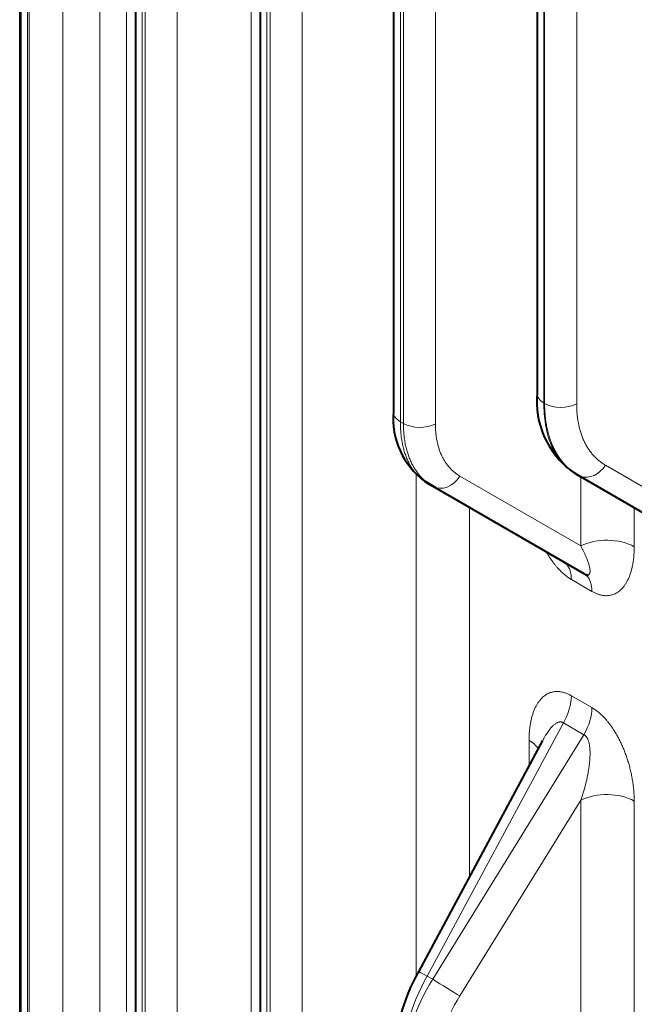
# Model space of a CAD drawing. Header units: millimetres. Extents: x 0 to 594, y -2 to 420.
# Tile 22 of 27: x 411 to 434, y 253 to 288. Entities that reach past the tile are written whole.
import ezdxf

# ---------------------------------------------------------------- set-up
doc = ezdxf.new("R2010")
doc.units = ezdxf.units.MM
doc.layers.add('Livello1', color=7, linetype='Continuous')
doc.layers.add('ME000472', color=7, linetype='Continuous')

# ---------------------------------------------------------------- blocks, each defined once
blk = doc.blocks.new('SE3')
at = {"layer": 'ME000472', "color": 7, "linetype": 'Continuous', "lineweight": 13}
for p, q in [((419.743, 325.538), (419.743, 202.746)), ((415.814, 205.264), (415.814, 320.413)), ((415.924, 320.349), (415.924, 205.2)), ((417.08, 320.332), (417.08, 205.183)), ((420.318, 202.9), (420.318, 311.517)), ((420.428, 311.454), (420.428, 202.837)), ((421.584, 311.436), (421.584, 202.819)), ((425.134, 273.743), (425.134, 306.019)), ((425.244, 305.955), (425.244, 273.68)), ((426.4, 305.938), (426.4, 273.662)), ((414.282, 305.163), (414.282, 245.313)), ((415.245, 305.148), (415.245, 245.298)), ((411.673, 246.793), (411.673, 302.397)), ((411.736, 302.36), (411.736, 246.757)), ((412.94, 302.342), (412.94, 246.738)), ((430.315, 274.418), (430.315, 301.003)), ((430.344, 300.987), (430.344, 274.401)), ((431.501, 300.969), (431.501, 274.383)), ((430.315, 274.418), (430.344, 274.401)), ((425.134, 273.743), (425.244, 273.68)), ((425.706, 271.871), (425.706, 253.718)), ((432.538, 272.175), (437.567, 269.271)), ((427.285, 271.778), (431.652, 269.257)), ((431.652, 271.764), (431.652, 271.767)), ((431.652, 269.257), (431.652, 271.752)), ((427.632, 270.643), (427.632, 257.325)), ((433.579, 269.228), (433.579, 270.64)), ((431.31, 268.047), (432.052, 267.619)), ((431.31, 263.85), (432.052, 263.422)), ((426.105, 253.733), (431.02, 262.874)), ((431.02, 262.874), (431.762, 262.446)), ((431.762, 262.446), (426.303, 253.619)), ((429.782, 261.323), (429.782, 262.241)), ((431.652, 260.078), (427.285, 253.016)), ((431.652, 260.078), (431.652, 246.956)), ((433.579, 260.049), (433.579, 250.539)), ((426.303, 253.619), (426.105, 253.733))]:
    blk.add_line(p, q, dxfattribs=at)
at = {"layer": 'ME000472', "color": 7, "linetype": 'Continuous', "lineweight": 40}
for p, q in [((415.568, 320.756), (415.568, 205.607)), ((420.072, 311.86), (420.072, 203.243)), ((411.388, 309.341), (411.388, 245.894)), ((424.888, 306.362), (424.888, 274.086)), ((411.416, 302.754), (411.416, 247.15)), ((430.069, 301.346), (430.069, 274.761)), ((431.424, 271.884), (431.556, 271.807)), ((426.056, 271.582), (426.13, 271.536)), ((426.105, 271.526), (426.303, 271.411)), ((426.13, 271.536), (426.424, 271.356)), ((431.556, 271.807), (437.677, 268.274)), ((426.303, 271.411), (431.762, 268.259)), ((430.272, 262.234), (425.785, 253.889))]:
    blk.add_line(p, q, dxfattribs=at)
for centre, radius, start, end in [((433.224, 274.493), 3.168, 174.7544, 233.4503), ((427.697, 273.856), 2.821, 174.9291, 233.4298), ((432.724, 273.908), 2.395, 232.7355, 243.6156), ((431.985, 250.431), 7.099, 150.6795, 178.4949)]:
    blk.add_arc(centre, radius, start, end, dxfattribs=at)
at = {"layer": 'ME000472', "color": 7, "linetype": 'Continuous', "lineweight": 13}
for centre, radius, start, end in [((432.617, 250.039), 7.487, 150.432, 178.0534), ((431.988, 249.983), 6.749, 147.398, 177.904), ((431.932, 250.008), 5.535, 147.0823, 177.8879)]:
    blk.add_arc(centre, radius, start, end, dxfattribs=at)
for centre, major_axis, ratio, start_param, end_param in [((430.909, 274.761), (0.84, 0), 0.57735, 3.141595, 3.926991), ((430.938, 274.744), (0.84, 0), 0.57735, 3.926992, 5.445427), ((425.728, 274.086), (0.84, 0), 0.57735, 3.14159, 3.926991), ((425.838, 274.023), (0.84, 0), 0.57735, 3.926992, 5.445427), ((431.976, 272.535), (0.42, 0.727), 0.794556, 3.311645, 4.675373), ((426.723, 272.139), (0.42, 0.727), 0.794556, 3.141593, 4.675373), ((432.589, 268.656), (1.4, 0), 0.57735, 0.785398, 2.303835), ((430.32, 267.475), (-0.7, -1.212), 0.57735, 2.356194, 2.969268), ((431.062, 267.047), (-0.7, -1.212), 0.57735, 2.356194, 2.975472), ((430.32, 263.278), (0.7, 1.212), 0.57735, 4.712391, 5.497787), ((431.062, 262.85), (0.7, 1.212), 0.57735, 4.712391, 5.497787), ((428.792, 261.669), (-1.4, 0), 0.57735, 3.480107, 3.926991), ((432.589, 259.477), (-1.4, 0), 0.57735, 3.926991, 5.445427), ((426.525, 253.491), (0.74, -0.398), 0.021381, 2.185953, 3.141595), ((426.723, 253.376), (0.714, -0.442), 0.021381, 4.09723, 5.631013)]:
    blk.add_ellipse(centre, major_axis=major_axis, ratio=ratio, start_param=start_param, end_param=end_param, dxfattribs=at)
at = {"layer": 'ME000472', "color": 7, "linetype": 'Continuous', "lineweight": 40}
for centre, major_axis, ratio, start_param, end_param in [((426.525, 272.253), (0.42, 0.727), 0.837317, 2.963687, 3.141596), ((431.976, 272.535), (0.42, 0.727), 0.794556, 3.141593, 3.311645), ((430.32, 267.475), (-0.7, -1.212), 0.57735, 2.969268, 3.141594), ((431.062, 267.047), (-0.7, -1.212), 0.57735, 2.975472, 3.141594)]:
    blk.add_ellipse(centre, major_axis=major_axis, ratio=ratio, start_param=start_param, end_param=end_param, dxfattribs=at)
at = {"layer": 'ME000472', "color": 7, "linetype": 'Continuous', "lineweight": 13}
for points in [[(431.424, 271.884), (431.382, 271.908), (431.302, 271.959), (431.187, 272.046), (431.078, 272.143), (430.976, 272.25), (430.881, 272.367), (430.792, 272.493), (430.711, 272.629), (430.636, 272.773), (430.57, 272.926), (430.51, 273.087), (430.459, 273.256), (430.415, 273.433), (430.379, 273.617), (430.35, 273.808), (430.33, 274.005), (430.318, 274.208), (430.315, 274.347), (430.315, 274.418)], [(431.501, 274.383), (431.501, 274.324), (431.503, 274.205), (431.514, 274.032), (431.533, 273.863), (431.56, 273.7), (431.593, 273.542), (431.634, 273.389), (431.683, 273.243), (431.738, 273.103), (431.801, 272.969), (431.871, 272.843), (431.947, 272.724), (432.03, 272.612), (432.119, 272.508), (432.215, 272.412), (432.317, 272.324), (432.424, 272.244), (432.499, 272.197), (432.538, 272.175)], [(426.105, 271.526), (426.066, 271.548), (425.991, 271.595), (425.885, 271.677), (425.785, 271.769), (425.691, 271.871), (425.604, 271.982), (425.524, 272.102), (425.451, 272.232), (425.385, 272.37), (425.326, 272.516), (425.275, 272.671), (425.232, 272.833), (425.196, 273.002), (425.168, 273.178), (425.148, 273.36), (425.136, 273.549), (425.134, 273.678), (425.134, 273.743)], [(425.244, 273.68), (425.244, 273.614), (425.247, 273.485), (425.26, 273.296), (425.282, 273.112), (425.312, 272.935), (425.351, 272.764), (425.398, 272.6), (425.454, 272.443), (425.518, 272.293), (425.59, 272.152), (425.669, 272.018), (425.757, 271.894), (425.852, 271.778), (425.954, 271.671), (426.063, 271.574), (426.179, 271.487), (426.261, 271.435), (426.303, 271.411)], [(426.4, 273.662), (426.4, 273.608), (426.402, 273.501), (426.413, 273.344), (426.431, 273.192), (426.457, 273.045), (426.489, 272.903), (426.529, 272.767), (426.575, 272.636), (426.629, 272.512), (426.689, 272.395), (426.756, 272.284), (426.829, 272.18), (426.908, 272.084), (426.994, 271.995), (427.085, 271.914), (427.182, 271.841), (427.25, 271.798), (427.285, 271.778)], [(432.052, 267.619), (432.07, 267.608), (432.106, 267.588), (432.16, 267.561), (432.215, 267.537), (432.271, 267.516), (432.328, 267.498), (432.387, 267.483), (432.449, 267.472), (432.512, 267.465), (432.578, 267.462), (432.645, 267.466), (432.714, 267.476), (432.784, 267.493), (432.854, 267.518), (432.923, 267.551), (432.991, 267.592), (433.057, 267.642), (433.122, 267.701), (433.184, 267.771), (433.244, 267.851), (433.301, 267.941), (433.355, 268.042), (433.404, 268.154), (433.448, 268.278), (433.487, 268.412), (433.519, 268.557), (433.545, 268.711), (433.565, 268.874), (433.576, 269.046), (433.579, 269.166), (433.579, 269.228)], [(429.782, 262.241), (429.782, 262.302), (429.785, 262.422), (429.797, 262.594), (429.816, 262.758), (429.842, 262.912), (429.874, 263.056), (429.913, 263.191), (429.957, 263.314), (430.006, 263.426), (430.06, 263.528), (430.117, 263.618), (430.177, 263.698), (430.239, 263.767), (430.304, 263.827), (430.37, 263.877), (430.438, 263.918), (430.507, 263.951), (430.577, 263.976), (430.647, 263.993), (430.716, 264.003), (430.783, 264.006), (430.849, 264.004), (430.913, 263.997), (430.974, 263.985), (431.033, 263.97), (431.09, 263.952), (431.146, 263.931), (431.201, 263.907), (431.255, 263.881), (431.291, 263.861), (431.31, 263.85)], [(432.052, 263.422), (432.07, 263.411), (432.106, 263.389), (432.16, 263.353), (432.215, 263.314), (432.271, 263.27), (432.328, 263.223), (432.387, 263.169), (432.448, 263.11), (432.512, 263.044), (432.578, 262.97), (432.646, 262.888), (432.715, 262.799), (432.784, 262.701), (432.854, 262.596), (432.923, 262.483), (432.991, 262.364), (433.057, 262.237), (433.122, 262.103), (433.184, 261.961), (433.244, 261.812), (433.301, 261.656), (433.355, 261.493), (433.404, 261.324), (433.448, 261.15), (433.487, 260.971), (433.519, 260.788), (433.545, 260.604), (433.565, 260.419), (433.576, 260.233), (433.579, 260.11), (433.579, 260.049)], [(431.762, 262.446), (431.769, 262.443), (431.783, 262.435), (431.803, 262.421), (431.822, 262.404), (431.841, 262.384), (431.859, 262.361), (431.877, 262.334), (431.894, 262.302), (431.91, 262.266), (431.926, 262.223), (431.94, 262.175), (431.953, 262.12), (431.964, 262.059), (431.973, 261.992), (431.98, 261.918), (431.983, 261.838), (431.984, 261.752), (431.982, 261.659), (431.977, 261.559), (431.968, 261.452), (431.955, 261.338), (431.938, 261.218), (431.917, 261.092), (431.892, 260.959), (431.863, 260.821), (431.829, 260.678), (431.791, 260.532), (431.749, 260.383), (431.703, 260.231), (431.67, 260.129), (431.652, 260.078)]]:
    blk.add_open_spline(points, degree=3, dxfattribs=at)
for points, knots in [([(430.344, 274.401), (430.344, 274.33), (430.347, 274.191), (430.361, 273.987), (430.383, 273.789), (430.413, 273.597), (430.453, 273.411), (430.501, 273.232), (430.557, 273.06), (430.622, 272.896), (430.695, 272.739), (430.777, 272.591), (430.866, 272.451), (430.963, 272.32), (431.067, 272.198), (431.179, 272.085), (431.259, 272.015), (431.301, 271.982), (431.302, 271.981)], [0, 0, 0, 0, 0.0588235, 0.1176471, 0.1764706, 0.2352941, 0.2941176, 0.3529412, 0.4117647, 0.4705882, 0.5294118, 0.5882353, 0.6470588, 0.7058824, 0.7647059, 0.8235294, 0.8823529, 0.8841048, 0.8841048, 0.8841048, 0.8841048]), ([(430.418, 269.021), (430.425, 269.009), (430.454, 268.959), (430.507, 268.872), (430.577, 268.767), (430.647, 268.67), (430.716, 268.58), (430.783, 268.499), (430.849, 268.425), (430.913, 268.359), (430.974, 268.299), (431.033, 268.246), (431.09, 268.198), (431.146, 268.155), (431.201, 268.115), (431.255, 268.08), (431.291, 268.057), (431.31, 268.047)], [0.5069054, 0.5069054, 0.5069054, 0.5069054, 0.5172414, 0.5517241, 0.5862069, 0.6206897, 0.6551724, 0.6896552, 0.7241379, 0.7586207, 0.7931034, 0.8275862, 0.862069, 0.8965517, 0.9310345, 0.9655172, 1, 1, 1, 1]), ([(431.887, 268.215), (431.889, 268.214), (431.897, 268.214), (431.91, 268.216), (431.926, 268.22), (431.94, 268.228), (431.953, 268.239), (431.964, 268.254), (431.973, 268.273), (431.98, 268.297), (431.983, 268.325), (431.984, 268.357), (431.982, 268.395), (431.977, 268.438), (431.968, 268.486), (431.955, 268.539), (431.938, 268.598), (431.917, 268.663), (431.892, 268.734), (431.863, 268.809), (431.829, 268.89), (431.792, 268.975), (431.749, 269.065), (431.703, 269.159), (431.67, 269.224), (431.652, 269.257)], [0.2283949, 0.2283949, 0.2283949, 0.2283949, 0.2413793, 0.2758621, 0.3103448, 0.3448276, 0.3793103, 0.4137931, 0.4482759, 0.4827586, 0.5172414, 0.5517241, 0.5862069, 0.6206897, 0.6551724, 0.6896552, 0.7241379, 0.7586207, 0.7931034, 0.8275862, 0.862069, 0.8965517, 0.9310345, 0.9655172, 1, 1, 1, 1]), ([(430.274, 262.237), (430.283, 262.255), (430.311, 262.306), (430.355, 262.383), (430.406, 262.466), (430.455, 262.54), (430.503, 262.607), (430.55, 262.666), (430.595, 262.718), (430.638, 262.763), (430.68, 262.801), (430.72, 262.833), (430.757, 262.858), (430.793, 262.878), (430.825, 262.892), (430.856, 262.901), (430.884, 262.907), (430.91, 262.909), (430.934, 262.907), (430.957, 262.903), (430.979, 262.896), (431, 262.887), (431.013, 262.879), (431.02, 262.874)], [0.2913873, 0.2913873, 0.2913873, 0.2913873, 0.3103448, 0.3448276, 0.3793103, 0.4137931, 0.4482759, 0.4827586, 0.5172414, 0.5517241, 0.5862069, 0.6206897, 0.6551724, 0.6896552, 0.7241379, 0.7586207, 0.7931034, 0.8275862, 0.862069, 0.8965517, 0.9310345, 0.9655172, 1, 1, 1, 1])]:
    blk.add_open_spline(points, degree=3, knots=knots, dxfattribs=at)
at = {"layer": 'ME000472', "color": 7, "linetype": 'Continuous', "lineweight": 40}
for points, knots in [([(431.302, 271.981), (431.342, 271.949), (431.424, 271.888), (431.511, 271.834), (431.556, 271.807)], [0.8841048, 0.8841048, 0.8841048, 0.8841048, 0.9411765, 1, 1, 1, 1]), ([(431.762, 268.259), (431.769, 268.255), (431.783, 268.248), (431.803, 268.238), (431.822, 268.23), (431.841, 268.223), (431.859, 268.218), (431.874, 268.215), (431.884, 268.215), (431.887, 268.215)], [0, 0, 0, 0, 0.0344828, 0.0689655, 0.1034483, 0.137931, 0.1724138, 0.2068966, 0.2283949, 0.2283949, 0.2283949, 0.2283949])]:
    blk.add_open_spline(points, degree=3, knots=knots, dxfattribs=at)
blk.add_open_spline([(431.881, 268.218), (431.894, 268.202), (431.898, 268.19), (431.893, 268.183)], degree=3, dxfattribs=at)

msp = doc.modelspace()

# ---------------------------------------------------------------- block references
at = {"layer": 'Livello1'}
msp.add_blockref('SE3', (0, 0), dxfattribs=at)

doc.saveas('drawing.dxf')
